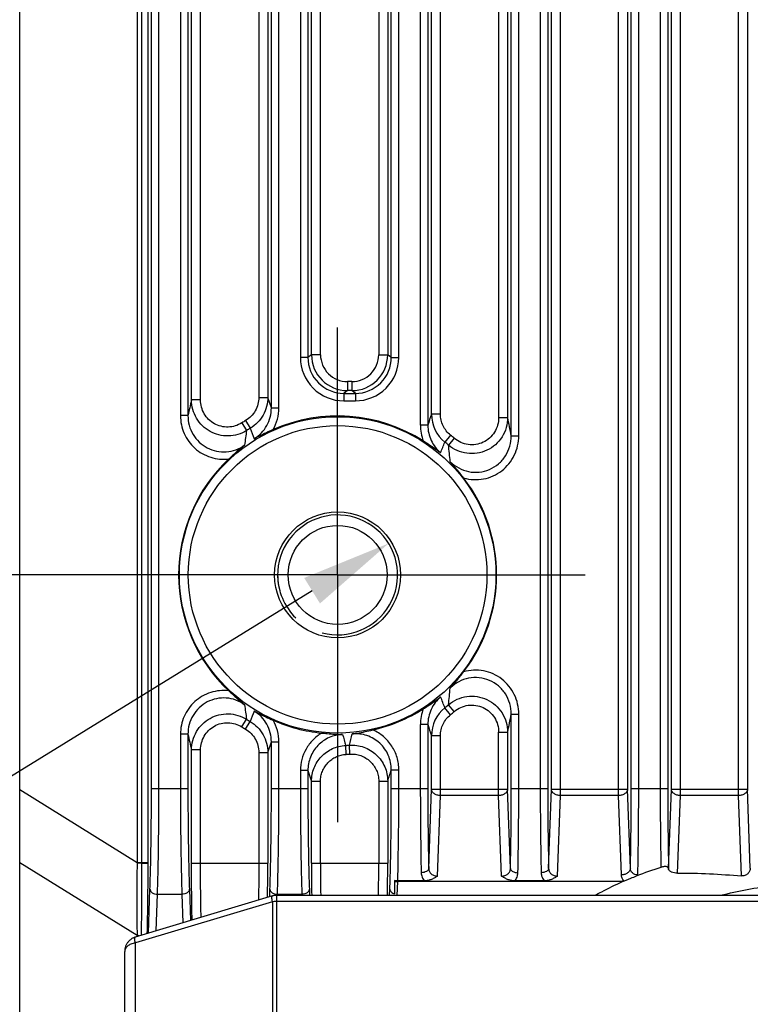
# Model space of a CAD drawing. Header units: millimetres. Extents: x 64 to 504, y 17 to 405.
# Tile 18 of 22: x 449 to 473, y 172 to 205. Entities that reach past the tile are written whole.
import ezdxf
from ezdxf.enums import TextEntityAlignment as Align

# ---------------------------------------------------------------- set-up
doc = ezdxf.new("R2010")
doc.units = ezdxf.units.MM
doc.header["$LTSCALE"] = 32.67
doc.header["$PDMODE"] = 3
doc.header["$PDSIZE"] = 8
doc.linetypes.add('CENTER', pattern=[0.6, 0.375, -0.075, 0.075, -0.075])
doc.layers.get('0').update_dxf_attribs({"linetype": 'CONTINUOUS'})
doc.layers.get('Defpoints').update_dxf_attribs({"linetype": 'CONTINUOUS'})
for name, color, linetype in [('00_COMPONENTS', 7, 'CONTINUOUS'), ('03_ALL_AXES', 7, 'CONTINUOUS'), ('51__DRAFT_DIMS', 7, 'CONTINUOUS')]:
    doc.layers.add(name, color=color, linetype=linetype)
doc.styles.get("Standard").update_dxf_attribs({"font": 'simfang.ttf'})
doc.dimstyles.new('DIMSTYLE_1', dxfattribs={"dimtxt": 3, "dimasz": 3, "dimexe": 2.5, "dimexo": 0.5, "dimgap": 0.75, "dimtad": 1, "dimdsep": 46, "dimtxsty": 'STANDARD', "dimblk": '_FILLED', "dimblk1": '_FILLED', "dimblk2": '_FILLED', "dimcen": 0.09, "dimclrt": 3, "dimazin": 2, "dimtp": 0.3, "dimtm": 0.3, "dimtfac": 1, "dimtofl": 0, "dimtmove": 0, "dimatfit": 3, "dimldrblk": '_FILLED', "dimfxl": 1, "dimtolj": 1, "dimarcsym": 0})
doc.dimstyles.new('DIMSTYLE_4', dxfattribs={"dimtxt": 3, "dimasz": 3, "dimexe": 2.5, "dimexo": 0.5, "dimtad": 1, "dimdsep": 46, "dimtxsty": 'STANDARD', "dimblk": '_FILLED', "dimblk1": '_FILLED', "dimblk2": '_FILLED', "dimcen": 0.09, "dimclrt": 3, "dimazin": 2, "dimtp": 0.1, "dimtm": 0.1, "dimtfac": 1, "dimtofl": 0, "dimtmove": 0, "dimatfit": 1, "dimldrblk": '_FILLED', "dimfxl": 1, "dimtolj": 1, "dimarcsym": 0})

# ---------------------------------------------------------------- blocks, each defined once
blk = doc.blocks.new('_FILLED')
at = {"color": 0, "linetype": 'ByBlock'}
blk.add_solid([(0, 0), (-1, 0.167), (-1, -0.167)], dxfattribs=at)
blk = doc.blocks.new('*D7')
at = {"layer": '51__DRAFT_DIMS', "color": 4, "transparency": 16777216}
for p, q in [((452.668, 223.98), (418.781, 223.98)), ((421.281, 223.98), (421.281, 204.98)), ((421.281, 185.98), (421.281, 204.98)), ((452.668, 185.98), (418.781, 185.98))]:
    blk.add_line(p, q, dxfattribs=at)
at = {"layer": '51__DRAFT_DIMS', "color": 4, "transparency": 16777216, "xscale": 3, "yscale": 3, "zscale": 3}
for p, rotation in [((421.281, 223.98), 90), ((421.281, 185.98), 270)]:
    blk.add_blockref('_FILLED', p, dxfattribs=dict(at, rotation=rotation))
at = {"layer": '51__DRAFT_DIMS', "color": 3, "transparency": 16777216}
blk.add_text('38', height=3, rotation=90, dxfattribs=at).set_placement((420.531, 204.98), align=Align.CENTER)
blk = doc.blocks.new('*D9')
at = {"layer": '51__DRAFT_DIMS', "color": 0, "lineweight": -2}
for p in [(458.497, 185.454), (413.349, 175.788)]:
    blk.add_line(p, (442.844, 175.788), dxfattribs=at)
at = {"layer": 'Defpoints', "color": 0}
for p in [(461.049, 187.03), (457.646, 184.929)]:
    blk.add_point(p, dxfattribs=at)
at = {"layer": '51__DRAFT_DIMS', "color": 0, "linetype": 'ByBlock', "lineweight": -2, "xscale": 3, "yscale": 3, "zscale": 3, "rotation": 31.696519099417}
blk.add_blockref('_FILLED', (461.049, 187.03), dxfattribs=at)
at = {"layer": '51__DRAFT_DIMS', "color": 3, "insert": (433.189, 180.413), "char_height": 3, "attachment_point": 3, "line_spacing_factor": 0.9}
blk.add_mtext('\\A1;4×M4{\\Fgdt|c0; }4.5', dxfattribs=at)

msp = doc.modelspace()

# ---------------------------------------------------------------- linework, layer by layer
at = {"layer": '00_COMPONENTS', "color": 7}
for p, q in [((448.748, 166.91), (448.748, 242.91)), ((461.248, 175.79), (461.248, 175.338)), ((462.244, 175.773), (461.354, 175.773)), ((468.845, 175.747), (461.355, 175.747)), ((466.244, 175.773), (465.252, 175.773)), ((457.177, 175.269), (452.601, 173.897)), ((494.174, 175.29), (457.321, 175.29)), ((452.248, 158.543), (452.248, 173.418))]:
    msp.add_line(p, q, dxfattribs=at)
at = {"layer": '00_COMPONENTS', "color": 4}
for p, q in [((452.659, 237.348), (452.659, 176.389)), ((452.813, 236.029), (452.813, 176.389)), ((466.777, 178.619), (466.777, 236.026)), ((468.718, 178.619), (468.718, 236.026)), ((470.777, 178.619), (470.777, 236.026)), ((472.718, 178.619), (472.718, 236.026)), ((453.017, 235.364), (453.017, 176.389)), ((466.477, 178.831), (466.477, 235.323)), ((469.018, 235.323), (469.018, 178.831)), ((470.477, 178.831), (470.477, 235.323)), ((473.018, 235.323), (473.018, 178.831)), ((453.139, 178.859), (453.139, 229.135)), ((453.389, 178.859), (453.389, 229.135)), ((466.106, 229.135), (466.106, 178.859)), ((466.356, 229.135), (466.356, 178.859)), ((469.139, 178.859), (469.139, 229.135)), ((469.389, 178.859), (469.389, 229.135)), ((470.106, 229.135), (470.106, 178.859)), ((470.356, 229.135), (470.356, 178.859)), ((465.139, 190.622), (465.139, 219.337)), ((465.389, 190.622), (465.389, 219.337)), ((462.106, 218.986), (462.106, 190.973)), ((462.356, 218.986), (462.356, 190.973)), ((454.106, 218.663), (454.106, 191.296)), ((454.356, 218.663), (454.356, 191.296)), ((462.477, 191.346), (462.477, 218.613)), ((462.777, 191.346), (462.777, 218.613)), ((464.718, 218.731), (464.718, 191.228)), ((465.018, 218.731), (465.018, 191.228)), ((454.477, 191.816), (454.477, 218.143)), ((454.777, 191.816), (454.777, 218.143)), ((457.139, 191.55), (457.139, 218.409)), ((457.389, 191.55), (457.389, 218.409)), ((456.718, 218.056), (456.718, 191.903)), ((457.018, 218.056), (457.018, 191.903)), ((458.106, 216.724), (458.106, 193.235)), ((458.356, 216.724), (458.356, 193.235)), ((458.477, 193.326), (458.477, 216.633)), ((458.777, 193.326), (458.777, 216.633)), ((460.718, 216.633), (460.718, 193.326)), ((461.018, 216.633), (461.018, 193.326)), ((461.139, 193.235), (461.139, 216.724)), ((461.389, 193.235), (461.389, 216.724)), ((458.356, 193.235), (458.106, 193.235)), ((458.477, 193.326), (458.356, 193.235)), ((458.777, 193.326), (458.477, 193.326)), ((460.718, 193.326), (461.018, 193.326)), ((461.139, 193.235), (461.018, 193.326)), ((461.139, 193.235), (461.389, 193.235)), ((459.677, 192.427), (459.677, 192.127)), ((459.819, 192.427), (459.677, 192.427)), ((459.819, 192.427), (459.819, 192.127)), ((456.718, 191.903), (457.018, 191.903)), ((457.139, 191.55), (457.018, 191.903)), ((459.677, 192.127), (459.556, 192.036)), ((459.556, 192.036), (459.556, 191.786)), ((459.556, 192.036), (459.94, 192.036)), ((459.819, 192.127), (459.677, 192.127)), ((459.94, 192.036), (459.819, 192.127)), ((459.94, 192.036), (459.94, 191.786)), ((454.777, 191.816), (454.477, 191.816)), ((457.139, 191.55), (457.389, 191.55)), ((459.556, 191.786), (459.94, 191.786)), ((454.356, 191.296), (454.106, 191.296)), ((462.777, 191.346), (462.477, 191.346)), ((464.718, 191.228), (465.018, 191.228)), ((456.152, 191.049), (456.311, 190.797)), ((456.279, 191.128), (456.432, 190.871)), ((462.356, 190.973), (462.106, 190.973)), ((463.112, 190.643), (462.925, 190.411)), ((463.24, 190.537), (463.046, 190.31)), ((465.139, 190.622), (465.389, 190.622)), ((463.24, 181.422), (463.046, 181.649)), ((463.112, 181.316), (462.925, 181.548)), ((465.139, 178.859), (465.139, 181.337)), ((465.139, 181.337), (465.389, 181.337)), ((465.389, 178.859), (465.389, 181.337)), ((456.152, 180.91), (456.311, 181.162)), ((456.279, 180.832), (456.432, 181.088)), ((462.106, 180.986), (462.106, 178.859)), ((462.356, 180.986), (462.106, 180.986)), ((462.356, 180.986), (462.356, 178.859)), ((454.106, 180.663), (454.106, 178.859)), ((454.356, 180.663), (454.106, 180.663)), ((454.356, 180.663), (454.356, 178.859)), ((464.718, 178.619), (464.718, 180.731)), ((464.718, 180.731), (465.018, 180.731)), ((465.018, 180.731), (465.018, 178.831)), ((457.018, 180.056), (457.139, 180.409)), ((457.139, 178.859), (457.139, 180.409)), ((457.139, 180.409), (457.389, 180.409)), ((457.389, 178.859), (457.389, 180.409)), ((462.477, 178.831), (462.477, 180.613)), ((462.777, 180.613), (462.477, 180.613)), ((462.777, 178.619), (462.777, 180.613)), ((454.477, 176.359), (454.477, 180.143)), ((454.777, 180.143), (454.477, 180.143)), ((454.777, 176.359), (454.777, 180.143)), ((456.718, 180.056), (456.718, 176.359)), ((456.718, 180.056), (457.018, 180.056)), ((457.018, 180.056), (457.018, 176.359)), ((459.632, 179.993), (459.618, 180.291)), ((459.76, 180.001), (459.739, 180.298)), ((458.106, 179.453), (458.106, 178.859)), ((458.356, 179.453), (458.106, 179.453)), ((458.356, 179.453), (458.356, 178.859)), ((458.356, 179.453), (458.477, 179.093)), ((461.139, 178.859), (461.139, 179.476)), ((461.139, 179.476), (461.389, 179.476)), ((461.389, 178.859), (461.389, 179.476)), ((458.477, 176.359), (458.477, 179.093)), ((458.777, 179.093), (458.477, 179.093)), ((458.777, 176.359), (458.777, 179.093)), ((460.718, 179.101), (460.718, 176.359)), ((460.718, 179.101), (461.018, 179.101)), ((461.018, 179.101), (461.018, 176.359)), ((448.748, 178.819), (452.659, 176.389)), ((453.139, 178.859), (454.356, 178.859)), ((457.139, 178.859), (458.356, 178.859)), ((461.139, 178.859), (462.356, 178.859)), ((462.385, 176.186), (462.477, 178.831)), ((462.477, 178.831), (465.018, 178.831)), ((465.111, 176.186), (465.018, 178.831)), ((465.139, 178.859), (466.356, 178.859)), ((466.385, 176.186), (466.477, 178.831)), ((466.477, 178.831), (469.018, 178.831)), ((469.111, 176.186), (469.018, 178.831)), ((469.139, 178.859), (470.356, 178.859)), ((470.385, 176.186), (470.477, 178.831)), ((470.477, 178.831), (473.018, 178.831)), ((473.11, 176.198), (473.018, 178.831)), ((462.683, 175.933), (462.777, 178.619)), ((464.718, 178.619), (462.777, 178.619)), ((464.812, 175.933), (464.718, 178.619)), ((466.683, 175.933), (466.777, 178.619)), ((468.718, 178.619), (466.777, 178.619)), ((468.811, 175.974), (468.718, 178.619)), ((470.687, 176.027), (470.777, 178.619)), ((472.718, 178.619), (470.777, 178.619)), ((472.812, 175.938), (472.718, 178.619)), ((448.748, 176.388), (452.659, 173.958)), ((452.659, 176.389), (453.017, 176.389)), ((453.017, 176.389), (453.017, 176.358)), ((452.813, 176.359), (452.659, 176.358)), ((454.477, 176.359), (457.018, 176.359)), ((458.477, 176.359), (461.018, 176.359)), ((461.339, 175.29), (461.355, 175.747)), ((453.039, 174.028), (453.091, 175.501)), ((454.405, 175.501), (454.441, 174.449)), ((457.082, 175.241), (457.091, 175.501)), ((458.405, 175.501), (458.412, 175.29)), ((461.083, 175.29), (461.091, 175.501)), ((457.177, 175.078), (452.604, 173.706)), ((453.298, 174.106), (453.341, 175.324)), ((453.341, 175.324), (454.155, 175.324)), ((454.155, 175.324), (454.188, 174.373)), ((457.177, 175.078), (457.177, 158.543)), ((457.321, 158.343), (457.321, 175.29)), ((494.174, 175.09), (457.321, 175.09)), ((457.339, 175.29), (457.341, 175.324)), ((457.341, 175.324), (458.155, 175.324)), ((458.155, 175.324), (458.156, 175.29)), ((452.659, 173.958), (452.659, 173.914)), ((452.604, 158.543), (452.604, 173.706))]:
    msp.add_line(p, q, dxfattribs=at)
at = {"layer": '00_COMPONENTS', "color": 7}
for points in [[(457.321, 175.29), (457.317, 175.29), (457.298, 175.29), (457.279, 175.289), (457.26, 175.287), (457.24, 175.284), (457.221, 175.28), (457.203, 175.276), (457.184, 175.271), (457.177, 175.269)], [(452.601, 173.897), (452.582, 173.89), (452.563, 173.883), (452.544, 173.875), (452.525, 173.866), (452.507, 173.857), (452.489, 173.846), (452.471, 173.835), (452.453, 173.822), (452.436, 173.809), (452.419, 173.795), (452.403, 173.781), (452.388, 173.765), (452.373, 173.749), (452.358, 173.732), (452.345, 173.714), (452.332, 173.696), (452.32, 173.677), (452.308, 173.657), (452.298, 173.636), (452.288, 173.615), (452.279, 173.594), (452.272, 173.571), (452.265, 173.549), (452.259, 173.526), (452.255, 173.502), (452.251, 173.478), (452.249, 173.454), (452.248, 173.43), (452.248, 173.418)]]:
    msp.add_lwpolyline(points, dxfattribs=at)
at = {"layer": '00_COMPONENTS', "color": 4}
for radius in [5.278, 4.98]:
    msp.add_circle((459.348, 185.98), radius, dxfattribs=at)
at = {"layer": '00_COMPONENTS', "color": 7}
for radius in [2.1, 1.65]:
    msp.add_circle((459.348, 185.98), radius, dxfattribs=at)
at = {"layer": '00_COMPONENTS', "color": 4}
for centre, radius, start, end in [((459.555, 193.235), 1.449, 179.9981, 270.0189), ((459.555, 193.235), 1.199, 179.9864, 270.0377), ((459.677, 193.326), 1.2, 180.0121, 269.9964), ((459.677, 193.326), 0.899, 179.9981, 270.0189), ((459.819, 193.326), 1.2, 270.0036, 359.9879), ((459.819, 193.326), 0.899, 269.9811, 0.0019), ((459.94, 193.235), 1.449, 269.9811, 0.0019), ((459.94, 193.235), 1.199, 269.9623, 0.0136), ((499.761, 180.992), 46.559, 166.5571, 167.2142), ((455.93, 191.55), 1.459, 330.2904, 0.019), ((583.031, 151.95), 126.828, 161.90306, 162.08009), ((463.679, 191.346), 1.202, 180.0173, 231.1108), ((426.721, 183.256), 39.118, 10.8542, 11.7592), ((459.348, 185.98), 5.993, 120.7963, 122.2276), ((459.348, 185.98), 5.695, 120.7963, 122.2276), ((564.658, 232.37), 115.909, 200.97929, 201.16437), ((463.569, 190.973), 1.462, 179.9905, 201.0908), ((483.622, 186.957), 27.58, 171.9963, 173.017), ((459.348, 185.98), 5.993, 49.5017, 51.0878), ((367.04, 228.102), 103.026, 338.32518, 338.5407), ((459.348, 185.98), 5.695, 49.5017, 51.0878), ((434.751, 187.152), 28.471, 5.2499, 6.3681), ((459.348, 185.98), 2, 255, 195), ((434.962, 184.786), 28.258, 353.6277, 354.7543), ((483.237, 184.952), 27.192, 186.9757, 188.011), ((369.134, 144.685), 100.775, 21.45689, 21.67722), ((459.348, 185.98), 5.695, 308.9122, 310.4983), ((564.66, 139.588), 115.912, 158.83564, 159.02071), ((463.569, 180.986), 1.462, 158.9092, 180.0095), ((463.679, 180.613), 1.202, 128.8892, 179.9827), ((459.348, 185.98), 5.993, 308.9122, 310.4983), ((427.529, 188.542), 38.294, 348.231, 349.1556), ((459.348, 185.98), 5.695, 237.7724, 239.2037), ((455.93, 180.41), 1.459, 359.981, 29.7096), ((579.332, 218.807), 122.938, 197.91711, 198.09974), ((498.786, 190.74), 45.558, 192.7786, 193.4501), ((459.348, 185.98), 5.993, 237.7724, 239.2037), ((515.396, 196.275), 58.023, 195.61553, 195.98997), ((417.614, 191.148), 43.5, 345.5566, 346.0695), ((459.348, 185.98), 5.695, 272.7181, 273.9404), ((459.348, 185.98), 5.993, 272.7181, 273.9404), ((317.028, 225.772), 151.365, 342.04092, 342.19025), ((458.457, 176.341), 5.799, 179.5239, 179.8351), ((464.341, 176.389), 11.529, 180, 180.1524), ((351.476, 176.355), 105.542, 359.38356, 0.00225), ((562.266, 176.345), 103.788, 179.99215, 180.58226), ((546.052, 176.343), 87.275, 179.98895, 180.69071), ((371.288, 176.355), 89.431, 359.31774, 0.00259), ((355.074, 176.356), 105.944, 359.42376, 0.00184), ((470.304, 176.19), 0.0814, 348.1382, 357.0253), ((470.647, 176.19), 0.263, 180.9431, 187.1787), ((455.631, 173.992), 2.972, 180.2303, 180.665)]:
    msp.add_arc(centre, radius, start, end, dxfattribs=at)
at = {"layer": '00_COMPONENTS', "color": 7}
for centre, radius, start, end in [((459.348, 185.98), 5.303, 57.4042, 113.9244), ((459.348, 185.98), 5.303, 133.177, 226.823), ((459.348, 185.98), 5.303, 322.4173, 37.5827), ((459.348, 185.98), 5.303, 282.7892, 302.5958), ((459.348, 185.98), 5.303, 246.0756, 264.25), ((473.961, 164.082), 12.731, 107.5066, 111.4343), ((469.912, 172.736), 3.194, 108.4506, 109.5064)]:
    msp.add_arc(centre, radius, start, end, dxfattribs=at)
msp.add_ellipse((461.355, 175.924), major_axis=(0.25, 0), ratio=0.706891, start_param=-2.015733, end_param=-1.570796, dxfattribs=at)
at = {"layer": '00_COMPONENTS', "color": 4}
for points, knots in [([(456.718, 191.903), (456.718, 191.825), (456.698, 191.67), (456.61, 191.452), (456.469, 191.264), (456.346, 191.167), (456.279, 191.128)], [0, 0, 0, 0, 0.250007, 0.500009, 0.750006, 1, 1, 1, 1]), ([(457.018, 191.903), (457.018, 191.8), (456.991, 191.593), (456.873, 191.303), (456.685, 191.053), (456.521, 190.924), (456.432, 190.871)], [0, 0, 0, 0, 0.249973, 0.499963, 0.749972, 1, 1, 1, 1]), ([(456.311, 190.797), (456.221, 190.741), (456.025, 190.651), (455.707, 190.6), (455.387, 190.634), (455.087, 190.752), (454.829, 190.945), (454.63, 191.199), (454.506, 191.496), (454.477, 191.71), (454.477, 191.816)], [0, 0, 0, 0, 0.124996, 0.250009, 0.375032, 0.500054, 0.625066, 0.750061, 0.875038, 1, 1, 1, 1]), ([(456.152, 191.049), (456.084, 191.007), (455.937, 190.939), (455.698, 190.9), (455.458, 190.926), (455.232, 191.015), (455.039, 191.161), (454.891, 191.352), (454.798, 191.576), (454.777, 191.736), (454.777, 191.816)], [0, 0, 0, 0, 0.125001, 0.249997, 0.374989, 0.499982, 0.624978, 0.749979, 0.874987, 1, 1, 1, 1]), ([(456.567, 190.522), (456.654, 190.575), (456.815, 190.705), (456.999, 190.955), (457.114, 191.243), (457.139, 191.448), (457.139, 191.55)], [0, 0, 0, 0, 0.250008, 0.500009, 0.750004, 1, 1, 1, 1]), ([(454.106, 191.296), (454.106, 191.194), (454.127, 190.989), (454.222, 190.696), (454.375, 190.429), (454.58, 190.199), (454.829, 190.018), (455.111, 189.894), (455.413, 189.832), (455.618, 189.834), (455.719, 189.846)], [0, 0, 0, 0, 0.125009, 0.250016, 0.375019, 0.500018, 0.625015, 0.75001, 0.875005, 1, 1, 1, 1]), ([(454.356, 191.296), (454.356, 191.186), (454.385, 190.966), (454.515, 190.66), (454.721, 190.4), (454.992, 190.205), (455.305, 190.093), (455.637, 190.071), (455.962, 190.142), (456.158, 190.246), (456.247, 190.31)], [0, 0, 0, 0, 0.124988, 0.24998, 0.374979, 0.499984, 0.624992, 0.749999, 0.875004, 1, 1, 1, 1]), ([(463.112, 190.643), (463.06, 190.685), (462.965, 190.781), (462.858, 190.953), (462.792, 191.145), (462.777, 191.279), (462.777, 191.346)], [0, 0, 0, 0, 0.249993, 0.499988, 0.749988, 1, 1, 1, 1]), ([(465.018, 191.228), (465.018, 191.115), (464.986, 190.887), (464.844, 190.573), (464.621, 190.311), (464.333, 190.122), (464.003, 190.022), (463.658, 190.02), (463.327, 190.114), (463.132, 190.237), (463.046, 190.31)], [0, 0, 0, 0, 0.124952, 0.249924, 0.374921, 0.49994, 0.62497, 0.749998, 0.87501, 1, 1, 1, 1]), ([(464.718, 191.228), (464.718, 191.143), (464.695, 190.972), (464.589, 190.735), (464.422, 190.537), (464.206, 190.394), (463.959, 190.318), (463.699, 190.317), (463.451, 190.389), (463.305, 190.482), (463.24, 190.537)], [0, 0, 0, 0, 0.125018, 0.250029, 0.375029, 0.500021, 0.625009, 0.749998, 0.874993, 1, 1, 1, 1]), ([(462.356, 190.973), (462.356, 190.886), (462.375, 190.711), (462.459, 190.461), (462.594, 190.234), (462.716, 190.107), (462.782, 190.05)], [0, 0, 0, 0, 0.249988, 0.499984, 0.749989, 1, 1, 1, 1]), ([(463.102, 189.757), (463.185, 189.674), (463.377, 189.531), (463.714, 189.409), (464.072, 189.392), (464.419, 189.482), (464.723, 189.671), (464.959, 189.942), (465.106, 190.268), (465.139, 190.504), (465.139, 190.622)], [0, 0, 0, 0, 0.124995, 0.249997, 0.375004, 0.500012, 0.625018, 0.750018, 0.875011, 1, 1, 1, 1]), ([(463.55, 189.214), (463.657, 189.183), (463.88, 189.146), (464.217, 189.17), (464.539, 189.271), (464.829, 189.446), (465.071, 189.682), (465.252, 189.968), (465.364, 190.286), (465.389, 190.51), (465.389, 190.622)], [0, 0, 0, 0, 0.124993, 0.249984, 0.374975, 0.499969, 0.624968, 0.749973, 0.874984, 1, 1, 1, 1]), ([(465.389, 181.337), (465.389, 181.449), (465.364, 181.673), (465.252, 181.992), (465.071, 182.277), (464.829, 182.513), (464.539, 182.688), (464.217, 182.79), (463.88, 182.814), (463.657, 182.777), (463.55, 182.746)], [0, 0, 0, 0, 0.125015, 0.250026, 0.375031, 0.50003, 0.625024, 0.750015, 0.875006, 1, 1, 1, 1]), ([(465.139, 181.337), (465.139, 181.455), (465.106, 181.692), (464.959, 182.017), (464.723, 182.288), (464.419, 182.477), (464.072, 182.568), (463.714, 182.55), (463.377, 182.429), (463.185, 182.285), (463.102, 182.202)], [0, 0, 0, 0, 0.124988, 0.249981, 0.374981, 0.499986, 0.624995, 0.750002, 0.875005, 1, 1, 1, 1]), ([(455.719, 182.113), (455.618, 182.125), (455.413, 182.127), (455.111, 182.066), (454.829, 181.941), (454.58, 181.76), (454.375, 181.53), (454.222, 181.263), (454.127, 180.97), (454.106, 180.765), (454.106, 180.663)], [0, 0, 0, 0, 0.124995, 0.249989, 0.374983, 0.49998, 0.62498, 0.749983, 0.874989, 1, 1, 1, 1]), ([(456.247, 181.649), (456.158, 181.713), (455.962, 181.818), (455.637, 181.888), (455.305, 181.866), (454.992, 181.754), (454.721, 181.559), (454.515, 181.299), (454.385, 180.993), (454.356, 180.773), (454.356, 180.663)], [0, 0, 0, 0, 0.124997, 0.250001, 0.375008, 0.500015, 0.62502, 0.750019, 0.875011, 1, 1, 1, 1]), ([(462.782, 181.909), (462.716, 181.853), (462.594, 181.725), (462.459, 181.498), (462.375, 181.248), (462.356, 181.073), (462.356, 180.986)], [0, 0, 0, 0, 0.250012, 0.500015, 0.750011, 1, 1, 1, 1]), ([(463.046, 181.649), (463.132, 181.722), (463.327, 181.845), (463.658, 181.94), (464.003, 181.937), (464.333, 181.837), (464.621, 181.648), (464.844, 181.386), (464.986, 181.072), (465.018, 180.844), (465.018, 180.731)], [0, 0, 0, 0, 0.124988, 0.249999, 0.375027, 0.500058, 0.625077, 0.750074, 0.875046, 1, 1, 1, 1]), ([(463.24, 181.422), (463.305, 181.478), (463.451, 181.57), (463.699, 181.642), (463.959, 181.641), (464.206, 181.565), (464.422, 181.422), (464.589, 181.224), (464.695, 180.988), (464.718, 180.816), (464.718, 180.731)], [0, 0, 0, 0, 0.125005, 0.25, 0.374988, 0.499976, 0.624968, 0.749969, 0.874979, 1, 1, 1, 1]), ([(454.477, 180.143), (454.477, 180.25), (454.506, 180.463), (454.63, 180.76), (454.829, 181.014), (455.087, 181.207), (455.387, 181.325), (455.707, 181.359), (456.025, 181.308), (456.221, 181.219), (456.311, 181.162)], [0, 0, 0, 0, 0.124961, 0.249937, 0.374933, 0.499945, 0.624967, 0.749989, 0.875002, 1, 1, 1, 1]), ([(457.139, 180.409), (457.139, 180.511), (457.114, 180.717), (456.999, 181.004), (456.815, 181.254), (456.654, 181.384), (456.567, 181.437)], [0, 0, 0, 0, 0.249991, 0.499988, 0.749991, 1, 1, 1, 1]), ([(462.777, 180.613), (462.777, 180.68), (462.792, 180.815), (462.858, 181.006), (462.965, 181.178), (463.06, 181.274), (463.112, 181.316)], [0, 0, 0, 0, 0.250004, 0.500003, 0.749999, 1, 1, 1, 1]), ([(454.777, 180.143), (454.777, 180.223), (454.798, 180.384), (454.891, 180.607), (455.039, 180.799), (455.232, 180.944), (455.458, 181.033), (455.698, 181.059), (455.937, 181.02), (456.084, 180.952), (456.152, 180.91)], [0, 0, 0, 0, 0.125012, 0.250019, 0.375021, 0.500017, 0.625009, 0.750002, 0.874997, 1, 1, 1, 1]), ([(456.432, 181.088), (456.521, 181.035), (456.685, 180.906), (456.873, 180.656), (456.991, 180.367), (457.018, 180.159), (457.018, 180.056)], [0, 0, 0, 0, 0.250025, 0.500035, 0.750025, 1, 1, 1, 1]), ([(456.279, 180.832), (456.346, 180.792), (456.469, 180.695), (456.61, 180.507), (456.698, 180.289), (456.718, 180.134), (456.718, 180.056)], [0, 0, 0, 0, 0.249992, 0.499988, 0.74999, 1, 1, 1, 1]), ([(458.816, 180.704), (458.709, 180.64), (458.51, 180.483), (458.282, 180.18), (458.139, 179.829), (458.106, 179.578), (458.106, 179.453)], [0, 0, 0, 0, 0.249991, 0.499987, 0.74999, 1, 1, 1, 1]), ([(459.515, 180.656), (459.438, 180.654), (459.284, 180.634), (459.064, 180.561), (458.862, 180.446), (458.686, 180.295), (458.542, 180.113), (458.436, 179.906), (458.371, 179.684), (458.356, 179.53), (458.356, 179.453)], [0, 0, 0, 0, 0.125006, 0.250013, 0.375019, 0.500022, 0.625022, 0.750018, 0.875011, 1, 1, 1, 1]), ([(461.139, 179.476), (461.139, 179.559), (461.122, 179.726), (461.047, 179.965), (460.924, 180.183), (460.758, 180.372), (460.557, 180.521), (460.329, 180.626), (460.085, 180.681), (459.917, 180.683), (459.835, 180.676)], [0, 0, 0, 0, 0.124988, 0.249981, 0.374977, 0.499978, 0.624982, 0.749989, 0.874996, 1, 1, 1, 1]), ([(461.389, 179.476), (461.389, 179.546), (461.379, 179.687), (461.334, 179.893), (461.26, 180.09), (461.158, 180.275), (461.031, 180.443), (460.88, 180.59), (460.71, 180.715), (460.586, 180.781), (460.522, 180.809)], [0, 0, 0, 0, 0.125003, 0.250004, 0.375004, 0.500004, 0.625004, 0.750003, 0.875001, 1, 1, 1, 1]), ([(458.477, 179.093), (458.477, 179.169), (458.492, 179.321), (458.556, 179.541), (458.661, 179.745), (458.803, 179.925), (458.976, 180.076), (459.174, 180.19), (459.39, 180.266), (459.542, 180.288), (459.618, 180.291)], [0, 0, 0, 0, 0.124978, 0.249963, 0.374955, 0.499956, 0.624963, 0.749974, 0.874988, 1, 1, 1, 1]), ([(459.739, 180.298), (459.821, 180.304), (459.985, 180.298), (460.225, 180.239), (460.448, 180.133), (460.644, 179.983), (460.806, 179.797), (460.927, 179.582), (461.001, 179.347), (461.018, 179.183), (461.018, 179.101)], [0, 0, 0, 0, 0.12501, 0.250023, 0.375035, 0.500043, 0.625045, 0.750037, 0.875021, 1, 1, 1, 1]), ([(459.76, 180.001), (459.821, 180.005), (459.944, 180.001), (460.124, 179.957), (460.292, 179.877), (460.439, 179.764), (460.56, 179.624), (460.65, 179.462), (460.706, 179.285), (460.718, 179.162), (460.718, 179.101)], [0, 0, 0, 0, 0.124998, 0.249995, 0.374993, 0.499991, 0.62499, 0.74999, 0.874993, 1, 1, 1, 1]), ([(458.777, 179.093), (458.777, 179.15), (458.788, 179.264), (458.836, 179.429), (458.914, 179.582), (459.02, 179.718), (459.15, 179.831), (459.299, 179.918), (459.461, 179.974), (459.575, 179.991), (459.632, 179.993)], [0, 0, 0, 0, 0.125003, 0.250005, 0.375006, 0.500006, 0.625005, 0.750003, 0.875001, 1, 1, 1, 1]), ([(453.091, 175.501), (453.099, 175.74), (453.113, 176.254), (453.134, 177.374), (453.139, 178.253), (453.139, 178.859)], [0, 0, 0, 0, 0.214331, 0.458826, 1, 1, 1, 1]), ([(453.341, 175.324), (453.349, 175.576), (453.363, 176.117), (453.384, 177.295), (453.389, 178.221), (453.389, 178.859)], [0, 0, 0, 0, 0.214328, 0.458824, 1, 1, 1, 1]), ([(454.106, 178.859), (454.106, 178.221), (454.112, 177.295), (454.132, 176.117), (454.147, 175.576), (454.155, 175.324)], [0, 0, 0, 0, 0.541174, 0.785669, 1, 1, 1, 1]), ([(454.356, 178.859), (454.356, 178.253), (454.362, 177.374), (454.382, 176.254), (454.396, 175.74), (454.405, 175.501)], [0, 0, 0, 0, 0.541171, 0.785667, 1, 1, 1, 1]), ([(457.091, 175.501), (457.099, 175.74), (457.113, 176.254), (457.134, 177.374), (457.139, 178.253), (457.139, 178.859)], [0, 0, 0, 0, 0.214331, 0.458826, 1, 1, 1, 1]), ([(457.341, 175.324), (457.349, 175.576), (457.363, 176.117), (457.384, 177.295), (457.389, 178.221), (457.389, 178.859)], [0, 0, 0, 0, 0.214328, 0.458824, 1, 1, 1, 1]), ([(458.106, 178.859), (458.106, 178.221), (458.112, 177.295), (458.132, 176.117), (458.147, 175.576), (458.155, 175.324)], [0, 0, 0, 0, 0.541174, 0.785669, 1, 1, 1, 1]), ([(458.356, 178.859), (458.356, 178.253), (458.362, 177.374), (458.382, 176.254), (458.396, 175.74), (458.405, 175.501)], [0, 0, 0, 0, 0.541171, 0.785667, 1, 1, 1, 1]), ([(461.091, 175.501), (461.099, 175.74), (461.113, 176.254), (461.134, 177.374), (461.139, 178.253), (461.139, 178.859)], [0, 0, 0, 0, 0.214331, 0.458826, 1, 1, 1, 1]), ([(461.354, 175.773), (461.366, 176.257), (461.384, 177.286), (461.389, 178.315), (461.389, 178.859)], [0, 0, 0, 0, 0.47101, 1, 1, 1, 1]), ([(462.106, 178.859), (462.106, 178.368), (462.111, 177.43), (462.125, 176.492), (462.135, 176.045)], [0, 0, 0, 0, 0.523197, 1, 1, 1, 1]), ([(462.356, 178.859), (462.356, 178.393), (462.361, 177.502), (462.375, 176.61), (462.385, 176.186)], [0, 0, 0, 0, 0.523196, 1, 1, 1, 1]), ([(462.777, 178.619), (462.739, 178.619), (462.665, 178.631), (462.582, 178.669), (462.53, 178.713), (462.501, 178.749), (462.483, 178.789), (462.478, 178.817), (462.477, 178.831)], [0, 0, 0, 0, 0.285445, 0.5522, 0.674745, 0.789246, 0.896839, 1, 1, 1, 1]), ([(465.018, 178.831), (465.018, 178.817), (465.013, 178.789), (464.994, 178.749), (464.966, 178.713), (464.914, 178.669), (464.83, 178.631), (464.756, 178.619), (464.718, 178.619)], [0, 0, 0, 0, 0.103161, 0.210754, 0.325255, 0.4478, 0.714555, 1, 1, 1, 1]), ([(465.111, 176.186), (465.121, 176.61), (465.135, 177.502), (465.139, 178.393), (465.139, 178.859)], [0, 0, 0, 0, 0.4768, 1, 1, 1, 1]), ([(465.36, 176.045), (465.37, 176.492), (465.385, 177.43), (465.389, 178.368), (465.389, 178.859)], [0, 0, 0, 0, 0.4768, 1, 1, 1, 1]), ([(466.106, 178.859), (466.106, 178.368), (466.111, 177.43), (466.125, 176.492), (466.135, 176.045)], [0, 0, 0, 0, 0.523197, 1, 1, 1, 1]), ([(466.356, 178.859), (466.356, 178.393), (466.361, 177.502), (466.375, 176.61), (466.385, 176.186)], [0, 0, 0, 0, 0.523196, 1, 1, 1, 1]), ([(466.777, 178.619), (466.739, 178.619), (466.665, 178.631), (466.582, 178.669), (466.53, 178.713), (466.501, 178.749), (466.483, 178.789), (466.478, 178.817), (466.477, 178.831)], [0, 0, 0, 0, 0.285445, 0.5522, 0.674745, 0.789246, 0.896839, 1, 1, 1, 1]), ([(469.018, 178.831), (469.018, 178.817), (469.013, 178.789), (468.994, 178.749), (468.966, 178.713), (468.914, 178.669), (468.83, 178.631), (468.756, 178.619), (468.718, 178.619)], [0, 0, 0, 0, 0.103161, 0.210754, 0.325255, 0.4478, 0.714555, 1, 1, 1, 1]), ([(469.111, 176.186), (469.121, 176.61), (469.135, 177.502), (469.139, 178.393), (469.139, 178.859)], [0, 0, 0, 0, 0.476801, 1, 1, 1, 1]), ([(469.359, 175.975), (469.369, 176.432), (469.384, 177.393), (469.389, 178.355), (469.389, 178.859)], [0, 0, 0, 0, 0.475403, 1, 1, 1, 1]), ([(470.106, 178.859), (470.106, 178.403), (470.11, 177.524), (470.123, 176.646), (470.131, 176.224)], [0, 0, 0, 0, 0.519897, 1, 1, 1, 1]), ([(470.356, 178.859), (470.356, 178.393), (470.361, 177.502), (470.375, 176.61), (470.385, 176.186)], [0, 0, 0, 0, 0.523197, 1, 1, 1, 1]), ([(470.777, 178.619), (470.739, 178.619), (470.665, 178.631), (470.582, 178.669), (470.53, 178.713), (470.501, 178.749), (470.483, 178.789), (470.478, 178.817), (470.477, 178.831)], [0, 0, 0, 0, 0.285445, 0.5522, 0.674745, 0.789246, 0.896839, 1, 1, 1, 1]), ([(473.018, 178.831), (473.018, 178.817), (473.013, 178.789), (472.994, 178.749), (472.966, 178.713), (472.914, 178.669), (472.83, 178.631), (472.756, 178.619), (472.718, 178.619)], [0, 0, 0, 0, 0.103161, 0.210754, 0.325255, 0.4478, 0.714555, 1, 1, 1, 1]), ([(452.659, 176.358), (452.658, 176.14), (452.654, 175.712), (452.651, 175.09), (452.654, 174.516), (452.658, 174.151), (452.659, 173.98)], [0, 0, 0, 0, 0.275167, 0.539751, 0.784311, 1, 1, 1, 1]), ([(452.813, 176.359), (452.813, 176.139), (452.812, 175.706), (452.808, 175.078), (452.803, 174.497), (452.798, 174.127), (452.795, 173.954)], [0, 0, 0, 0, 0.274742, 0.539392, 0.784134, 1, 1, 1, 1]), ([(452.813, 176.359), (452.84, 176.359), (452.888, 176.359), (452.944, 176.359), (452.98, 176.359), (452.998, 176.358), (453.01, 176.358), (453.015, 176.358), (453.017, 176.358)], [0, 0, 0, 0, 0.394017, 0.709553, 0.828553, 0.917869, 0.975457, 1, 1, 1, 1]), ([(453.017, 176.358), (453.017, 175.943), (453.013, 175.161), (452.998, 174.379), (452.988, 174.012)], [0, 0, 0, 0, 0.530714, 1, 1, 1, 1]), ([(454.495, 174.465), (454.489, 174.769), (454.48, 175.401), (454.477, 176.032), (454.477, 176.359)], [0, 0, 0, 0, 0.482474, 1, 1, 1, 1]), ([(454.796, 174.555), (454.79, 174.844), (454.78, 175.446), (454.777, 176.047), (454.777, 176.359)], [0, 0, 0, 0, 0.481088, 1, 1, 1, 1]), ([(456.718, 176.359), (456.718, 176.255), (456.718, 175.845), (456.714, 175.434), (456.71, 175.129)], [0, 0, 0, 0, 0.255117, 1, 1, 1, 1]), ([(462.385, 176.186), (462.384, 176.176), (462.38, 176.157), (462.364, 176.131), (462.34, 176.107), (462.296, 176.078), (462.227, 176.053), (462.167, 176.045), (462.135, 176.045)], [0, 0, 0, 0, 0.089272, 0.186231, 0.294809, 0.416389, 0.693915, 1, 1, 1, 1]), ([(462.385, 176.186), (462.385, 176.168), (462.389, 176.133), (462.406, 176.084), (462.434, 176.039), (462.484, 175.987), (462.569, 175.943), (462.645, 175.933), (462.683, 175.933)], [0, 0, 0, 0, 0.120448, 0.239619, 0.359107, 0.480714, 0.733757, 1, 1, 1, 1]), ([(464.812, 175.933), (464.851, 175.933), (464.927, 175.943), (465.011, 175.987), (465.062, 176.039), (465.089, 176.084), (465.106, 176.133), (465.11, 176.168), (465.111, 176.186)], [0, 0, 0, 0, 0.266258, 0.519313, 0.640912, 0.760393, 0.879555, 1, 1, 1, 1]), ([(465.111, 176.186), (465.111, 176.176), (465.115, 176.157), (465.131, 176.131), (465.155, 176.107), (465.199, 176.078), (465.269, 176.053), (465.329, 176.045), (465.36, 176.045)], [0, 0, 0, 0, 0.089272, 0.186231, 0.294809, 0.416388, 0.693915, 1, 1, 1, 1]), ([(466.385, 176.186), (466.384, 176.176), (466.38, 176.157), (466.364, 176.131), (466.34, 176.107), (466.296, 176.078), (466.227, 176.053), (466.167, 176.045), (466.135, 176.045)], [0, 0, 0, 0, 0.089272, 0.186231, 0.294809, 0.416389, 0.693915, 1, 1, 1, 1]), ([(466.385, 176.186), (466.385, 176.168), (466.389, 176.133), (466.406, 176.084), (466.434, 176.039), (466.484, 175.987), (466.569, 175.943), (466.645, 175.933), (466.683, 175.933)], [0, 0, 0, 0, 0.120449, 0.239621, 0.35911, 0.480714, 0.733757, 1, 1, 1, 1]), ([(469.111, 176.186), (469.11, 176.172), (469.105, 176.144), (469.087, 176.104), (469.058, 176.067), (469.006, 176.024), (468.923, 175.985), (468.849, 175.974), (468.811, 175.974)], [0, 0, 0, 0, 0.103162, 0.210754, 0.325255, 0.447801, 0.714556, 1, 1, 1, 1]), ([(469.359, 175.975), (469.326, 175.974), (469.262, 175.984), (469.179, 176.03), (469.124, 176.101), (469.111, 176.158), (469.111, 176.186)], [0, 0, 0, 0, 0.271962, 0.529596, 0.769536, 1, 1, 1, 1]), ([(462.135, 176.045), (462.136, 175.996), (462.156, 175.896), (462.21, 175.81), (462.244, 175.773)], [0, 0, 0, 0, 0.494429, 1, 1, 1, 1]), ([(465.252, 175.773), (465.285, 175.81), (465.34, 175.896), (465.359, 175.996), (465.36, 176.045)], [0, 0, 0, 0, 0.505565, 1, 1, 1, 1]), ([(466.135, 176.045), (466.136, 175.996), (466.156, 175.896), (466.21, 175.81), (466.244, 175.773)], [0, 0, 0, 0, 0.494431, 1, 1, 1, 1]), ([(468.901, 175.767), (468.874, 175.796), (468.841, 175.845), (468.816, 175.918), (468.811, 175.955), (468.811, 175.974)], [0, 0, 0, 0, 0.516211, 0.76063, 1, 1, 1, 1]), ([(453.091, 175.501), (453.091, 175.489), (453.095, 175.466), (453.111, 175.432), (453.135, 175.402), (453.178, 175.366), (453.247, 175.334), (453.309, 175.324), (453.341, 175.324)], [0, 0, 0, 0, 0.103162, 0.210754, 0.325255, 0.447801, 0.714556, 1, 1, 1, 1]), ([(454.405, 175.501), (454.404, 175.489), (454.4, 175.466), (454.385, 175.432), (454.361, 175.402), (454.318, 175.366), (454.248, 175.334), (454.187, 175.324), (454.155, 175.324)], [0, 0, 0, 0, 0.103162, 0.210754, 0.325255, 0.447801, 0.714556, 1, 1, 1, 1]), ([(457.091, 175.501), (457.091, 175.489), (457.095, 175.466), (457.111, 175.432), (457.135, 175.402), (457.178, 175.366), (457.247, 175.334), (457.309, 175.324), (457.341, 175.324)], [0, 0, 0, 0, 0.103162, 0.210754, 0.325255, 0.447801, 0.714556, 1, 1, 1, 1]), ([(458.405, 175.501), (458.404, 175.489), (458.4, 175.466), (458.385, 175.432), (458.361, 175.402), (458.318, 175.366), (458.248, 175.334), (458.187, 175.324), (458.155, 175.324)], [0, 0, 0, 0, 0.103162, 0.210754, 0.325255, 0.447801, 0.714556, 1, 1, 1, 1]), ([(461.091, 175.501), (461.091, 175.483), (461.101, 175.447), (461.135, 175.4), (461.185, 175.362), (461.226, 175.345), (461.248, 175.338)], [0, 0, 0, 0, 0.217917, 0.454068, 0.715438, 1, 1, 1, 1]), ([(457.177, 175.078), (457.171, 175.101), (457.164, 175.135), (457.158, 175.178), (457.156, 175.206), (457.157, 175.23), (457.161, 175.249), (457.167, 175.263), (457.174, 175.268), (457.177, 175.269)], [0, 0, 0, 0, 0.3575, 0.518246, 0.660351, 0.780038, 0.875084, 0.946111, 1, 1, 1, 1]), ([(457.321, 175.09), (457.309, 175.09), (457.261, 175.089), (457.213, 175.084), (457.177, 175.078)], [0, 0, 0, 0, 0.253413, 1, 1, 1, 1]), ([(452.604, 173.706), (452.598, 173.729), (452.59, 173.763), (452.585, 173.806), (452.583, 173.834), (452.584, 173.858), (452.588, 173.877), (452.594, 173.891), (452.601, 173.896), (452.604, 173.897)], [0, 0, 0, 0, 0.357498, 0.518243, 0.660349, 0.780036, 0.875082, 0.946111, 1, 1, 1, 1]), ([(452.72, 173.932), (452.714, 173.936), (452.692, 173.949), (452.672, 173.966), (452.659, 173.98)], [0, 0, 0, 0, 0.260048, 1, 1, 1, 1]), ([(452.696, 173.925), (452.693, 173.928), (452.68, 173.937), (452.667, 173.949), (452.659, 173.958)], [0, 0, 0, 0, 0.256661, 1, 1, 1, 1]), ([(452.604, 173.706), (452.552, 173.696), (452.458, 173.67), (452.356, 173.61), (452.299, 173.553), (452.27, 173.51), (452.252, 173.465), (452.248, 173.434), (452.248, 173.418)], [0, 0, 0, 0, 0.321393, 0.590592, 0.705999, 0.810645, 0.907414, 1, 1, 1, 1])]:
    msp.add_open_spline(points, degree=3, knots=knots, dxfattribs=at)
at = {"layer": '00_COMPONENTS', "color": 7}
for points, knots in [([(457.197, 190.827), (457.141, 190.802), (456.928, 190.706), (456.718, 190.604), (456.567, 190.522)], [0, 0, 0, 0, 0.262706, 1, 1, 1, 1]), ([(456.247, 190.31), (456.158, 190.239), (455.98, 190.088), (455.808, 189.929), (455.719, 189.846)], [0, 0, 0, 0, 0.48342, 1, 1, 1, 1]), ([(462.782, 190.05), (462.738, 190.084), (462.55, 190.222), (462.354, 190.351), (462.204, 190.447)], [0, 0, 0, 0, 0.238492, 1, 1, 1, 1]), ([(463.55, 189.214), (463.476, 189.31), (463.331, 189.495), (463.179, 189.673), (463.102, 189.757)], [0, 0, 0, 0, 0.516445, 1, 1, 1, 1]), ([(463.102, 182.202), (463.179, 182.286), (463.331, 182.465), (463.476, 182.649), (463.55, 182.746)], [0, 0, 0, 0, 0.483555, 1, 1, 1, 1]), ([(455.719, 182.113), (455.808, 182.03), (455.98, 181.871), (456.158, 181.72), (456.247, 181.649)], [0, 0, 0, 0, 0.516579, 1, 1, 1, 1]), ([(462.204, 181.512), (462.256, 181.545), (462.452, 181.672), (462.645, 181.805), (462.782, 181.909)], [0, 0, 0, 0, 0.262687, 1, 1, 1, 1]), ([(456.567, 181.437), (456.616, 181.411), (456.823, 181.302), (457.035, 181.205), (457.197, 181.133)], [0, 0, 0, 0, 0.238481, 1, 1, 1, 1]), ([(458.816, 180.704), (458.877, 180.698), (459.11, 180.675), (459.343, 180.66), (459.515, 180.656)], [0, 0, 0, 0, 0.262722, 1, 1, 1, 1]), ([(459.835, 180.676), (459.89, 180.684), (460.12, 180.721), (460.348, 180.769), (460.522, 180.809)], [0, 0, 0, 0, 0.238514, 1, 1, 1, 1]), ([(470.383, 176.173), (470.382, 176.181), (470.378, 176.197), (470.367, 176.218), (470.348, 176.236), (470.32, 176.248), (470.283, 176.253), (470.237, 176.25), (470.185, 176.24), (470.149, 176.23), (470.131, 176.224)], [0, 0, 0, 0, 0.082558, 0.161781, 0.243898, 0.340084, 0.463578, 0.621681, 0.806902, 1, 1, 1, 1]), ([(470.384, 176.171), (470.384, 176.172), (470.383, 176.172), (470.383, 176.173), (470.383, 176.173)], [0, 0, 0, 0, 0.550429, 1, 1, 1, 1]), ([(470.387, 176.157), (470.386, 176.159), (470.385, 176.164), (470.385, 176.169), (470.384, 176.171)], [0, 0, 0, 0, 0.504957, 1, 1, 1, 1]), ([(470.687, 176.027), (470.65, 176.026), (470.581, 176.032), (470.501, 176.056), (470.449, 176.084), (470.413, 176.112), (470.392, 176.139), (470.387, 176.157)], [0, 0, 0, 0, 0.315866, 0.60069, 0.723641, 0.830907, 1, 1, 1, 1]), ([(473.11, 176.198), (473.109, 176.164), (473.093, 176.093), (473.028, 176.003), (472.929, 175.943), (472.85, 175.935), (472.812, 175.938)], [0, 0, 0, 0, 0.235714, 0.481583, 0.736905, 1, 1, 1, 1]), ([(461.354, 175.773), (461.345, 175.773), (461.309, 175.774), (461.273, 175.781), (461.248, 175.79)], [0, 0, 0, 0, 0.254188, 1, 1, 1, 1]), ([(462.683, 175.933), (462.652, 175.913), (462.588, 175.872), (462.483, 175.82), (462.368, 175.783), (462.286, 175.773), (462.244, 175.773)], [0, 0, 0, 0, 0.236509, 0.480454, 0.735554, 1, 1, 1, 1]), ([(465.252, 175.773), (465.21, 175.773), (465.128, 175.783), (465.012, 175.82), (464.908, 175.872), (464.844, 175.913), (464.812, 175.933)], [0, 0, 0, 0, 0.264447, 0.519547, 0.763492, 1, 1, 1, 1]), ([(466.683, 175.933), (466.652, 175.913), (466.588, 175.872), (466.483, 175.82), (466.368, 175.783), (466.286, 175.773), (466.244, 175.773)], [0, 0, 0, 0, 0.236509, 0.480454, 0.735554, 1, 1, 1, 1]), ([(467.931, 175.291), (468.005, 175.331), (468.305, 175.492), (468.612, 175.641), (468.845, 175.747)], [0, 0, 0, 0, 0.247679, 1, 1, 1, 1]), ([(469.309, 175.933), (469.243, 175.906), (469.145, 175.86), (469.009, 175.804), (468.937, 175.779), (468.901, 175.767)], [0, 0, 0, 0, 0.48268, 0.738218, 1, 1, 1, 1]), ([(470.687, 176.027), (471.042, 176.036), (471.751, 176.02), (472.459, 175.967), (472.812, 175.938)], [0, 0, 0, 0, 0.500477, 1, 1, 1, 1]), ([(472.118, 175.291), (472.705, 175.44), (473.91, 175.664), (475.748, 175.775), (477.585, 175.664), (478.79, 175.44), (479.378, 175.291)], [0, 0, 0, 0, 0.248151, 0.5, 0.751849, 1, 1, 1, 1])]:
    msp.add_open_spline(points, degree=3, knots=knots, dxfattribs=at)
msp.add_open_spline([(469.359, 175.975), (469.342, 175.961), (469.326, 175.947), (469.309, 175.933)], degree=3, dxfattribs=at)
at = {"layer": '03_ALL_AXES', "color": 1, "linetype": 'CENTER'}
for q in [(459.348, 194.23), (451.098, 185.98), (459.348, 177.73), (467.598, 185.98)]:
    msp.add_line((459.348, 185.98), q, dxfattribs=at)
at = {"layer": '51__DRAFT_DIMS', "color": 4}
msp.add_arc((459.348, 185.98), 2, 180, 225.7328, dxfattribs=at)

# ---------------------------------------------------------------- dimensions: what is measured, and where the dimension line sits
dim = msp.add_linear_dim(base=(421.281, 185.98), p1=(453.168, 223.98), p2=(453.168, 185.98), angle=270, dimstyle='DIMSTYLE_1', dxfattribs=at)
dim.commit()
dim.dimension.update_dxf_attribs({"geometry": '*D7', "text_midpoint": (421.281, 204.953), "dimtype": 160})
dim = msp.add_diameter_dim_2p(p1=(457.646, 184.929), p2=(461.049, 187.03), text='4×M4{\\Fgdt|c0; }4.5', dimstyle='DIMSTYLE_4', override={"dimtih": 1, "dimtoh": 1, "dimpost": '<>', "dimtxsty": 'STANDARD'}, dxfattribs=at)
dim.commit()
dim.dimension.update_dxf_attribs({"geometry": '*D9', "text_midpoint": (423.269, 175.788), "dimtype": 163})

doc.saveas('drawing.dxf')
